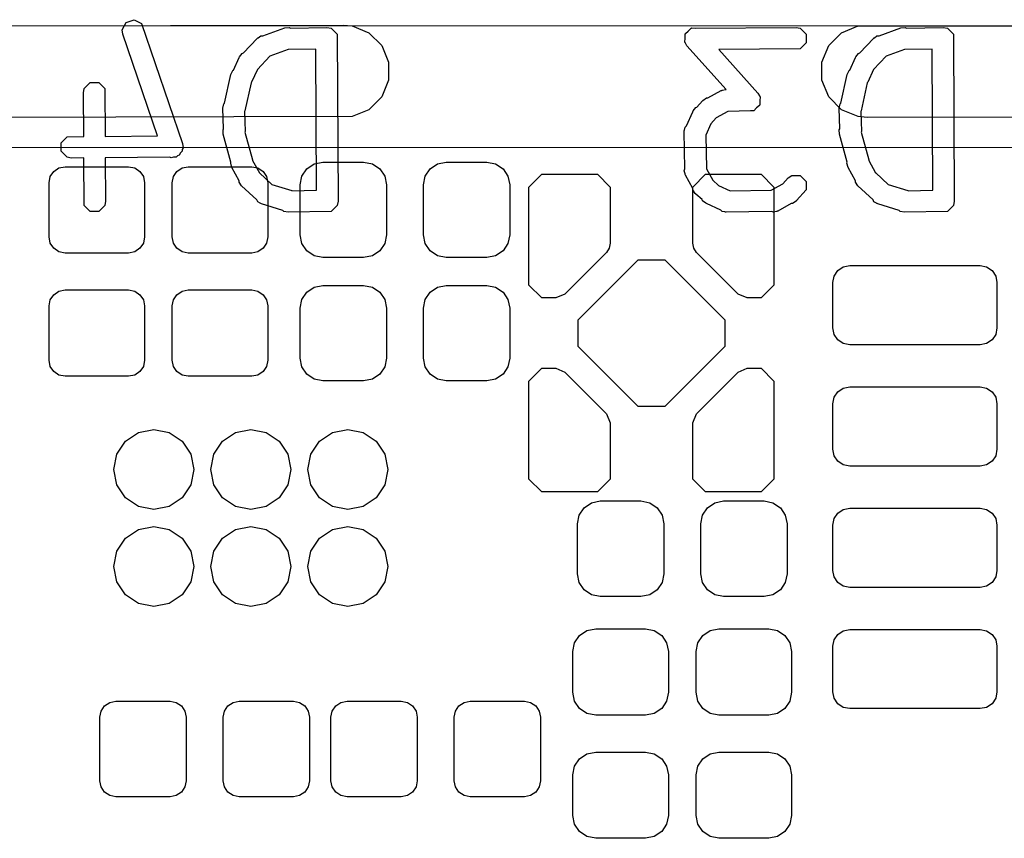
# Model space of a CAD drawing. Extents: x 138 to 258, y -115 to -93.
# Tile 12 of 44: x 145.2 to 149.26, y -101.88 to -98.5. Entities that reach past the tile are written whole.
import ezdxf

# ---------------------------------------------------------------- set-up
doc = ezdxf.new("R2010")
doc.units = 0
doc.layers.add('BLACK', color=7, linetype='CONTINUOUS')

msp = doc.modelspace()

# ---------------------------------------------------------------- linework, layer by layer
at = {"layer": 'BLACK', "linetype": 'CONTINUOUS'}
for p, q in [((141.403047, -98.531481), (151.9936, -98.5266)), ((144.844435, -98.53026), (146.5326, -98.5266)), ((145.621295, -98.546849), (145.636944, -98.51555)), ((145.636944, -98.51555), (145.670141, -98.504485)), ((145.670141, -98.504485), (145.70144, -98.520134)), ((145.70144, -98.520134), (145.869931, -99.014603)), ((146.5326, -98.5266), (146.569765, -98.53026)), ((146.569765, -98.53026), (146.638436, -98.558705)), ((148.585764, -98.558705), (148.654435, -98.53026)), ((148.654435, -98.53026), (151.6126, -98.5266)), ((145.623526, -98.564548), (145.621295, -98.546849)), ((145.766395, -98.983824), (145.623526, -98.564548)), ((146.181849, -98.578653), (146.192237, -98.571712)), ((146.192237, -98.571712), (146.2008, -98.571712)), ((146.2008, -98.571712), (146.291071, -98.538647)), ((146.291071, -98.538647), (146.308769, -98.536416)), ((146.308769, -98.536416), (146.31446, -98.539261)), ((146.31446, -98.539261), (146.465185, -98.536301)), ((146.465185, -98.536301), (146.482681, -98.539781)), ((146.482681, -98.539781), (146.507425, -98.564525)), ((146.507425, -98.564525), (146.510905, -99.252581)), ((146.638436, -98.558705), (146.690995, -98.611264)), ((147.94114, -98.564525), (147.942289, -98.563375)), ((147.94114, -98.58062), (147.94114, -98.564525)), ((147.942289, -98.563375), (147.942398, -98.561753)), ((147.942398, -98.561753), (147.954509, -98.551155)), ((147.954509, -98.551155), (147.965884, -98.539781)), ((147.965884, -98.539781), (147.967524, -98.539767)), ((147.967524, -98.539767), (147.968732, -98.538711)), ((147.968732, -98.538711), (147.982745, -98.539645)), ((147.982745, -98.539645), (148.398488, -98.536301)), ((148.398488, -98.536301), (148.415984, -98.539781)), ((148.415984, -98.539781), (148.440728, -98.564525)), ((148.440728, -98.564525), (148.440728, -98.599517)), ((148.533205, -98.611264), (148.585764, -98.558705)), ((148.721849, -98.578653), (148.732237, -98.571712)), ((148.732237, -98.571712), (148.7408, -98.571712)), ((148.7408, -98.571712), (148.831071, -98.538647)), ((148.831071, -98.538647), (148.848769, -98.536416)), ((148.848769, -98.536416), (148.85446, -98.539261)), ((148.85446, -98.539261), (149.005185, -98.536301)), ((149.005185, -98.536301), (149.022681, -98.539781)), ((149.022681, -98.539781), (149.047425, -98.564525)), ((149.047425, -98.564525), (149.050905, -99.252581)), ((146.121285, -98.641485), (146.177405, -98.581623)), ((146.177405, -98.581623), (146.179308, -98.580351)), ((146.179308, -98.580351), (146.179778, -98.579412)), ((146.179778, -98.579412), (146.181849, -98.578653)), ((146.690995, -98.611264), (146.71944, -98.679935)), ((147.94007, -98.596669), (147.94114, -98.58062)), ((147.94114, -98.598527), (147.94007, -98.596669)), ((147.94114, -98.599517), (147.94114, -98.598527)), ((147.942483, -98.60086), (147.94114, -98.599517)), ((147.948972, -98.612128), (147.942483, -98.60086)), ((148.11, -98.792579), (147.948972, -98.612128)), ((148.440728, -98.599517), (148.415984, -98.624261)), ((148.50476, -98.679935), (148.533205, -98.611264)), ((148.661285, -98.641485), (148.717405, -98.581623)), ((148.717405, -98.581623), (148.719308, -98.580351)), ((148.719308, -98.580351), (148.719778, -98.579412)), ((148.719778, -98.579412), (148.721849, -98.578653)), ((146.104978, -98.657368), (146.115915, -98.643276)), ((146.115915, -98.643276), (146.121285, -98.641485)), ((146.30516, -98.627667), (146.229557, -98.65536)), ((146.305528, -98.627741), (146.30516, -98.627667)), ((146.419684, -98.625498), (146.305528, -98.627741)), ((146.422629, -99.207696), (146.419684, -98.625498)), ((148.415984, -98.624261), (148.080321, -98.626961)), ((148.080321, -98.626961), (148.241308, -98.807365)), ((148.644978, -98.657368), (148.655915, -98.643276)), ((148.655915, -98.643276), (148.661285, -98.641485)), ((148.84516, -98.627667), (148.769557, -98.65536)), ((148.845528, -98.627741), (148.84516, -98.627667)), ((148.959684, -98.625498), (148.845528, -98.627741)), ((148.962629, -99.207696), (148.959684, -98.625498)), ((146.079904, -98.71284), (146.103631, -98.660348)), ((146.103631, -98.660318), (146.103657, -98.660289)), ((146.103631, -98.660348), (146.103631, -98.660318)), ((146.103657, -98.660289), (146.104978, -98.657368)), ((146.229557, -98.65536), (146.178447, -98.70988)), ((146.71944, -98.679935), (146.71944, -98.754265)), ((148.50476, -98.754265), (148.50476, -98.679935)), ((148.619904, -98.71284), (148.643631, -98.660348)), ((148.643631, -98.660318), (148.643657, -98.660289)), ((148.643631, -98.660348), (148.643631, -98.660318)), ((148.643657, -98.660289), (148.644978, -98.657368)), ((148.769557, -98.65536), (148.718447, -98.70988)), ((146.042965, -98.84871), (146.069585, -98.730589)), ((146.069585, -98.730589), (146.077205, -98.71446)), ((146.077205, -98.71446), (146.079904, -98.71284)), ((146.178447, -98.70988), (146.154833, -98.762124)), ((148.582965, -98.84871), (148.609585, -98.730589)), ((148.609585, -98.730589), (148.617205, -98.71446)), ((148.617205, -98.71446), (148.619904, -98.71284)), ((148.718447, -98.70988), (148.694833, -98.762124)), ((145.465003, -98.788045), (145.489747, -98.763301)), ((145.489747, -98.763301), (145.524739, -98.763301)), ((145.524739, -98.763301), (145.549483, -98.788045)), ((146.152303, -98.765383), (146.126363, -98.880493)), ((146.154833, -98.762124), (146.152303, -98.765383)), ((146.71944, -98.754265), (146.690995, -98.822936)), ((148.533205, -98.822936), (148.50476, -98.754265)), ((148.692303, -98.765383), (148.666363, -98.880493)), ((148.694833, -98.762124), (148.692303, -98.765383)), ((145.461523, -98.805541), (145.465003, -98.788045)), ((145.462876, -98.986266), (145.461523, -98.805541)), ((145.549483, -98.788045), (145.550962, -98.985557)), ((148.03504, -98.827164), (148.090658, -98.796579)), ((148.090658, -98.796579), (148.092866, -98.795974)), ((148.092866, -98.795974), (148.093609, -98.795232)), ((148.093609, -98.795232), (148.095824, -98.795163)), ((148.095824, -98.795163), (148.107863, -98.791867)), ((148.107863, -98.791867), (148.11, -98.792579)), ((148.241308, -98.807365), (148.247797, -98.818633)), ((146.036288, -98.869404), (146.039768, -98.851908)), ((146.039768, -98.851908), (146.042965, -98.84871)), ((146.690995, -98.822936), (146.638436, -98.875495)), ((147.989581, -98.865387), (148.01265, -98.839605)), ((148.01265, -98.839605), (148.012703, -98.839448)), ((148.012703, -98.839448), (148.012877, -98.839352)), ((148.012877, -98.839352), (148.014915, -98.837075)), ((148.014915, -98.837075), (148.029747, -98.827164)), ((148.029747, -98.827164), (148.03504, -98.827164)), ((148.247882, -98.857739), (148.235775, -98.868332)), ((148.247797, -98.818633), (148.24914, -98.819976)), ((148.24799, -98.856117), (148.247882, -98.857739)), ((148.24914, -98.854968), (148.24799, -98.856117)), ((148.24914, -98.819976), (148.24914, -98.820964)), ((148.24914, -98.820964), (148.25021, -98.822823)), ((148.25021, -98.822823), (148.24914, -98.838871)), ((148.24914, -98.838871), (148.24914, -98.854968)), ((148.585764, -98.875495), (148.533205, -98.822936)), ((148.576288, -98.869404), (148.579768, -98.851908)), ((148.579768, -98.851908), (148.582965, -98.84871)), ((146.038914, -98.95492), (146.036288, -98.869404)), ((146.126363, -98.880493), (146.125201, -98.882951)), ((146.125201, -98.882951), (146.127728, -98.965198)), ((146.638436, -98.875495), (146.569765, -98.90394)), ((147.946757, -98.942084), (147.973071, -98.883865)), ((147.973071, -98.883865), (147.973072, -98.883838)), ((147.973072, -98.883838), (147.973097, -98.883809)), ((147.973097, -98.883809), (147.974418, -98.880888)), ((147.974418, -98.880888), (147.985355, -98.866796)), ((147.985355, -98.866796), (147.989581, -98.865387)), ((148.117325, -98.883), (148.069378, -98.909368)), ((148.211459, -98.880109), (148.117325, -98.883)), ((148.221548, -98.880782), (148.211459, -98.880109)), ((148.222711, -98.879763), (148.221548, -98.880782)), ((148.224396, -98.879712), (148.222711, -98.879763)), ((148.235775, -98.868332), (148.224396, -98.879712)), ((148.578914, -98.95492), (148.576288, -98.869404)), ((148.654435, -98.90394), (148.585764, -98.875495)), ((148.666363, -98.880493), (148.665201, -98.882951)), ((148.665201, -98.882951), (148.667728, -98.965198)), ((146.569765, -98.90394), (144.8816, -98.9076)), ((148.047899, -98.933372), (148.026278, -98.981207)), ((148.069378, -98.909368), (148.047899, -98.933372)), ((148.6916, -98.9076), (148.654435, -98.90394)), ((151.649765, -98.90394), (148.6916, -98.9076)), ((146.036786, -98.958469), (146.038914, -98.95492)), ((146.037653, -98.976287), (146.036786, -98.958469)), ((146.069583, -99.09242), (146.037653, -98.976287)), ((146.127728, -98.965198), (146.127097, -98.968366)), ((146.127097, -98.968366), (146.158295, -99.081835)), ((147.93766, -98.965198), (147.938106, -98.962952)), ((147.940688, -99.119356), (147.93766, -98.965198)), ((147.937775, -98.961957), (147.93872, -98.959864)), ((147.938106, -98.962952), (147.937775, -98.961957)), ((147.93872, -98.959864), (147.94114, -98.947702)), ((147.94114, -98.947702), (147.946757, -98.942084)), ((148.576786, -98.958469), (148.578914, -98.95492)), ((148.577653, -98.976287), (148.576786, -98.958469)), ((148.609583, -99.09242), (148.577653, -98.976287)), ((148.667728, -98.965198), (148.667097, -98.968366)), ((148.667097, -98.968366), (148.698295, -99.081835)), ((145.369208, -99.011565), (145.393952, -98.986821)), ((145.369208, -99.046557), (145.369208, -99.011565)), ((145.393952, -98.986821), (145.462876, -98.986266)), ((145.550962, -98.985557), (145.766395, -98.983824)), ((145.869931, -99.014603), (145.872162, -99.032302)), ((148.026278, -98.981207), (148.02898, -99.118765)), ((151.739697, -99.029858), (141.701837, -99.034485)), ((145.393952, -99.071301), (145.369208, -99.046557)), ((145.861272, -99.054081), (145.856513, -99.063601)), ((145.868797, -99.046557), (145.861272, -99.054081)), ((145.872162, -99.032302), (145.868797, -99.039032)), ((145.868797, -99.039032), (145.868797, -99.046557)), ((145.411448, -99.074781), (145.393952, -99.071301)), ((145.463536, -99.074361), (145.411448, -99.074781)), ((145.465003, -99.270077), (145.463536, -99.074361)), ((145.81702, -99.071518), (145.551622, -99.073653)), ((145.551622, -99.073653), (145.552963, -99.252581)), ((145.823316, -99.074666), (145.81702, -99.071518)), ((145.833148, -99.071388), (145.823316, -99.074666)), ((145.844053, -99.071301), (145.833148, -99.071388)), ((145.849373, -99.06598), (145.844053, -99.071301)), ((145.856513, -99.063601), (145.849373, -99.06598)), ((146.068335, -99.096165), (146.069583, -99.09242)), ((146.073047, -99.11337), (146.068335, -99.096165)), ((146.158295, -99.081835), (146.15844, -99.084835)), ((146.15844, -99.084835), (146.186764, -99.136341)), ((146.382326, -99.119276), (146.412815, -99.098904)), ((146.412815, -99.098904), (146.44878, -99.09175)), ((146.44878, -99.09175), (146.61642, -99.09175)), ((146.61642, -99.09175), (146.652385, -99.098904)), ((146.652385, -99.098904), (146.682874, -99.119276)), ((146.890326, -99.119276), (146.920815, -99.098904)), ((146.920815, -99.098904), (146.95678, -99.09175)), ((146.95678, -99.09175), (147.12442, -99.09175)), ((147.12442, -99.09175), (147.160385, -99.098904)), ((147.160385, -99.098904), (147.190874, -99.119276)), ((148.608335, -99.096165), (148.609583, -99.09242)), ((148.613047, -99.11337), (148.608335, -99.096165)), ((148.698295, -99.081835), (148.69844, -99.084835)), ((148.69844, -99.084835), (148.726764, -99.136341)), ((145.324777, -99.151568), (145.339093, -99.130143)), ((145.339093, -99.130143), (145.360518, -99.115827)), ((145.360518, -99.115827), (145.38579, -99.1108)), ((145.38579, -99.1108), (145.64741, -99.1108)), ((145.64741, -99.1108), (145.672682, -99.115827)), ((145.672682, -99.115827), (145.694107, -99.130143)), ((145.694107, -99.130143), (145.708423, -99.151568)), ((145.832777, -99.151568), (145.847093, -99.130143)), ((145.847093, -99.130143), (145.868518, -99.115827)), ((145.868518, -99.115827), (145.89379, -99.1108)), ((145.89379, -99.1108), (146.15541, -99.1108)), ((146.103631, -99.168987), (146.073047, -99.11337)), ((146.15541, -99.1108), (146.180682, -99.115827)), ((146.180682, -99.115827), (146.202107, -99.130143)), ((146.186764, -99.136341), (146.186815, -99.136528)), ((146.186815, -99.136528), (146.238026, -99.184536)), ((146.202107, -99.130143), (146.216423, -99.151568)), ((146.361954, -99.149765), (146.382326, -99.119276)), ((146.682874, -99.119276), (146.703246, -99.149765)), ((146.869954, -99.149765), (146.890326, -99.119276)), ((147.190874, -99.119276), (147.211246, -99.149765)), ((147.2976, -99.194529), (147.350529, -99.1416)), ((147.350529, -99.1416), (147.579671, -99.1416)), ((147.579671, -99.1416), (147.6326, -99.194529)), ((147.937775, -99.128096), (147.940688, -99.119356)), ((147.941098, -99.14023), (147.937775, -99.128096)), ((147.94114, -99.142351), (147.941098, -99.14023)), ((147.9726, -99.194529), (148.025529, -99.1416)), ((148.025529, -99.1416), (148.254671, -99.1416)), ((148.02898, -99.118765), (148.055273, -99.166579)), ((148.254671, -99.1416), (148.3076, -99.194529)), ((148.643631, -99.168987), (148.613047, -99.11337)), ((148.726764, -99.136341), (148.726815, -99.136528)), ((148.726815, -99.136528), (148.778026, -99.184536)), ((145.31975, -99.17684), (145.324777, -99.151568)), ((145.31975, -99.40036), (145.31975, -99.17684)), ((145.708423, -99.151568), (145.71345, -99.17684)), ((145.71345, -99.17684), (145.71345, -99.40036)), ((145.82775, -99.17684), (145.832777, -99.151568)), ((145.82775, -99.40036), (145.82775, -99.17684)), ((146.103631, -99.174284), (146.103631, -99.168987)), ((146.113542, -99.189116), (146.103631, -99.174284)), ((146.216423, -99.151568), (146.22145, -99.17684)), ((146.22145, -99.17684), (146.22145, -99.40036)), ((146.3548, -99.18573), (146.361954, -99.149765)), ((146.703246, -99.149765), (146.7104, -99.18573)), ((146.8628, -99.18573), (146.869954, -99.149765)), ((147.211246, -99.149765), (147.2184, -99.18573)), ((147.941882, -99.143093), (147.94114, -99.142351)), ((147.942487, -99.145301), (147.941882, -99.143093)), ((147.973071, -99.200918), (147.942487, -99.145301)), ((148.055273, -99.166579), (148.079282, -99.188062)), ((148.296638, -99.206961), (148.344418, -99.180687)), ((148.344418, -99.180687), (148.366159, -99.15639)), ((148.366159, -99.15639), (148.380991, -99.146479)), ((148.380991, -99.146479), (148.415984, -99.146478)), ((148.415984, -99.146478), (148.440727, -99.171221)), ((148.440727, -99.171221), (148.440728, -99.206214)), ((148.643631, -99.174284), (148.643631, -99.168987)), ((148.653542, -99.189116), (148.643631, -99.174284)), ((146.176032, -99.247698), (146.113542, -99.189116)), ((146.238026, -99.184536), (146.319986, -99.209207)), ((146.319986, -99.209207), (146.320844, -99.209696)), ((146.320844, -99.209696), (146.422629, -99.207696)), ((146.3548, -99.39147), (146.3548, -99.18573)), ((146.7104, -99.18573), (146.7104, -99.39147)), ((146.8628, -99.39147), (146.8628, -99.18573)), ((147.2184, -99.18573), (147.2184, -99.39147)), ((147.2976, -99.598671), (147.2976, -99.194529)), ((147.6326, -99.194529), (147.6326, -99.426383)), ((147.9726, -99.426383), (147.9726, -99.194529)), ((147.973071, -99.206215), (147.973071, -99.200918)), ((147.982982, -99.221047), (147.973071, -99.206215)), ((147.985261, -99.223086), (147.982982, -99.221047)), ((148.079282, -99.188062), (148.12733, -99.209779)), ((148.12733, -99.209779), (148.296638, -99.206961)), ((148.3076, -99.194529), (148.3076, -99.598671)), ((148.440728, -99.206214), (148.401148, -99.250449)), ((148.716032, -99.247698), (148.653542, -99.189116)), ((148.778026, -99.184536), (148.859986, -99.209207)), ((148.859986, -99.209207), (148.860844, -99.209696)), ((148.860844, -99.209696), (148.962629, -99.207696)), ((145.552963, -99.252581), (145.549483, -99.270077)), ((146.179778, -99.25519), (146.176032, -99.247698)), ((146.190608, -99.261363), (146.179778, -99.25519)), ((146.192237, -99.26289), (146.190608, -99.261363)), ((146.193287, -99.26289), (146.192237, -99.26289)), ((146.195276, -99.264024), (146.193287, -99.26289)), ((146.510905, -99.252581), (146.507425, -99.270077)), ((147.985355, -99.223257), (147.985261, -99.223086)), ((147.985509, -99.223308), (147.985355, -99.223257)), ((148.011295, -99.24638), (147.985509, -99.223308)), ((148.012704, -99.250606), (148.011295, -99.24638)), ((148.026796, -99.261543), (148.012704, -99.250606)), ((148.029717, -99.262863), (148.026796, -99.261543)), ((148.029747, -99.26289), (148.029717, -99.262863)), ((148.029776, -99.26289), (148.029747, -99.26289)), ((148.087991, -99.289203), (148.029776, -99.26289)), ((148.378758, -99.262889), (148.32314, -99.293474)), ((148.384054, -99.262889), (148.378758, -99.262889)), ((148.398886, -99.252978), (148.384054, -99.262889)), ((148.400923, -99.2507), (148.398886, -99.252978)), ((148.401096, -99.250606), (148.400923, -99.2507)), ((148.401148, -99.250449), (148.401096, -99.250606)), ((148.719778, -99.25519), (148.716032, -99.247698)), ((148.730608, -99.261363), (148.719778, -99.25519)), ((148.732237, -99.26289), (148.730608, -99.261363)), ((148.733287, -99.26289), (148.732237, -99.26289)), ((148.735276, -99.264024), (148.733287, -99.26289)), ((149.050905, -99.252581), (149.047425, -99.270077)), ((145.489747, -99.294821), (145.465003, -99.270077)), ((145.524739, -99.294821), (145.489747, -99.294821)), ((145.549483, -99.270077), (145.524739, -99.294821)), ((146.283916, -99.290705), (146.195276, -99.264024)), ((146.288032, -99.294821), (146.283916, -99.290705)), ((146.305528, -99.298301), (146.288032, -99.294821)), ((146.482681, -99.294821), (146.305528, -99.298301)), ((146.507425, -99.270077), (146.482681, -99.294821)), ((148.093609, -99.294821), (148.087991, -99.289203)), ((148.105771, -99.29724), (148.093609, -99.294821)), ((148.107864, -99.298186), (148.105771, -99.29724)), ((148.108859, -99.297854), (148.107864, -99.298186)), ((148.111105, -99.298301), (148.108859, -99.297854)), ((148.296998, -99.295207), (148.111105, -99.298301)), ((148.305935, -99.298186), (148.296998, -99.295207)), ((148.318094, -99.294855), (148.305935, -99.298186)), ((148.32019, -99.294821), (148.318094, -99.294855)), ((148.320932, -99.294078), (148.32019, -99.294821)), ((148.32314, -99.293474), (148.320932, -99.294078)), ((148.823916, -99.290705), (148.735276, -99.264024)), ((148.828032, -99.294821), (148.823916, -99.290705)), ((148.845528, -99.298301), (148.828032, -99.294821)), ((149.022681, -99.294821), (148.845528, -99.298301)), ((149.047425, -99.270077), (149.022681, -99.294821)), ((145.324777, -99.425632), (145.31975, -99.40036)), ((145.339093, -99.447057), (145.324777, -99.425632)), ((145.708423, -99.425632), (145.694107, -99.447057)), ((145.71345, -99.40036), (145.708423, -99.425632)), ((145.832777, -99.425632), (145.82775, -99.40036)), ((145.847093, -99.447057), (145.832777, -99.425632)), ((146.216423, -99.425632), (146.202107, -99.447057)), ((146.22145, -99.40036), (146.216423, -99.425632)), ((146.361954, -99.427435), (146.3548, -99.39147)), ((146.7104, -99.39147), (146.703246, -99.427435)), ((146.869954, -99.427435), (146.8628, -99.39147)), ((147.2184, -99.39147), (147.211246, -99.427435)), ((145.360518, -99.461373), (145.339093, -99.447057)), ((145.38579, -99.4664), (145.360518, -99.461373)), ((145.64741, -99.4664), (145.38579, -99.4664)), ((145.672682, -99.461373), (145.64741, -99.4664)), ((145.694107, -99.447057), (145.672682, -99.461373)), ((145.868518, -99.461373), (145.847093, -99.447057)), ((145.89379, -99.4664), (145.868518, -99.461373)), ((146.15541, -99.4664), (145.89379, -99.4664)), ((146.180682, -99.461373), (146.15541, -99.4664)), ((146.202107, -99.447057), (146.180682, -99.461373)), ((146.382326, -99.457924), (146.361954, -99.427435)), ((146.412815, -99.478296), (146.382326, -99.457924)), ((146.682874, -99.457924), (146.652385, -99.478296)), ((146.703246, -99.427435), (146.682874, -99.457924)), ((146.890326, -99.457924), (146.869954, -99.427435)), ((146.920815, -99.478296), (146.890326, -99.457924)), ((147.190874, -99.457924), (147.160385, -99.478296)), ((147.211246, -99.427435), (147.190874, -99.457924)), ((147.616841, -99.464431), (147.445076, -99.636196)), ((147.628504, -99.446975), (147.616841, -99.464431)), ((147.6326, -99.426383), (147.628504, -99.446975)), ((147.976696, -99.446975), (147.9726, -99.426383)), ((147.988359, -99.464431), (147.976696, -99.446975)), ((148.160124, -99.636196), (147.988359, -99.464431)), ((146.44878, -99.48545), (146.412815, -99.478296)), ((146.61642, -99.48545), (146.44878, -99.48545)), ((146.652385, -99.478296), (146.61642, -99.48545)), ((146.95678, -99.48545), (146.920815, -99.478296)), ((147.12442, -99.48545), (146.95678, -99.48545)), ((147.160385, -99.478296), (147.12442, -99.48545)), ((147.500635, -99.741495), (147.747495, -99.494635)), ((147.747495, -99.494635), (147.857705, -99.494635)), ((147.857705, -99.494635), (148.104565, -99.741495)), ((148.555779, -99.561311), (148.570812, -99.538812)), ((148.570812, -99.538812), (148.593311, -99.523779)), ((148.593311, -99.523779), (148.61985, -99.5185)), ((148.61985, -99.5185), (149.15735, -99.5185)), ((149.15735, -99.5185), (149.183889, -99.523779)), ((149.183889, -99.523779), (149.206388, -99.538812)), ((149.206388, -99.538812), (149.221421, -99.561311)), ((148.5505, -99.58785), (148.555779, -99.561311)), ((148.5505, -99.77535), (148.5505, -99.58785)), ((149.221421, -99.561311), (149.2267, -99.58785)), ((149.2267, -99.58785), (149.2267, -99.77535)), ((145.339093, -99.638143), (145.360518, -99.623827)), ((145.360518, -99.623827), (145.38579, -99.6188)), ((145.38579, -99.6188), (145.64741, -99.6188)), ((145.64741, -99.6188), (145.672682, -99.623827)), ((145.672682, -99.623827), (145.694107, -99.638143)), ((145.847093, -99.638143), (145.868518, -99.623827)), ((145.868518, -99.623827), (145.89379, -99.6188)), ((145.89379, -99.6188), (146.15541, -99.6188)), ((146.15541, -99.6188), (146.180682, -99.623827)), ((146.180682, -99.623827), (146.202107, -99.638143)), ((146.361954, -99.657765), (146.382326, -99.627276)), ((146.382326, -99.627276), (146.412815, -99.606904)), ((146.412815, -99.606904), (146.44878, -99.59975)), ((146.44878, -99.59975), (146.61642, -99.59975)), ((146.61642, -99.59975), (146.652385, -99.606904)), ((146.652385, -99.606904), (146.682874, -99.627276)), ((146.682874, -99.627276), (146.703246, -99.657765)), ((146.869954, -99.657765), (146.890326, -99.627276)), ((146.890326, -99.627276), (146.920815, -99.606904)), ((146.920815, -99.606904), (146.95678, -99.59975)), ((146.95678, -99.59975), (147.12442, -99.59975)), ((147.12442, -99.59975), (147.160385, -99.606904)), ((147.160385, -99.606904), (147.190874, -99.627276)), ((147.190874, -99.627276), (147.211246, -99.657765)), ((147.350529, -99.6516), (147.2976, -99.598671)), ((148.3076, -99.598671), (148.254671, -99.6516)), ((145.31975, -99.68484), (145.324777, -99.659568)), ((145.324777, -99.659568), (145.339093, -99.638143)), ((145.694107, -99.638143), (145.708423, -99.659568)), ((145.708423, -99.659568), (145.71345, -99.68484)), ((145.82775, -99.68484), (145.832777, -99.659568)), ((145.832777, -99.659568), (145.847093, -99.638143)), ((146.202107, -99.638143), (146.216423, -99.659568)), ((146.216423, -99.659568), (146.22145, -99.68484)), ((146.3548, -99.69373), (146.361954, -99.657765)), ((146.703246, -99.657765), (146.7104, -99.69373)), ((146.8628, -99.69373), (146.869954, -99.657765)), ((147.211246, -99.657765), (147.2184, -99.69373)), ((147.407886, -99.6516), (147.350529, -99.6516)), ((147.445076, -99.636196), (147.407886, -99.6516)), ((148.197314, -99.6516), (148.160124, -99.636196)), ((148.254671, -99.6516), (148.197314, -99.6516)), ((145.31975, -99.90836), (145.31975, -99.68484)), ((145.71345, -99.68484), (145.71345, -99.90836)), ((145.82775, -99.90836), (145.82775, -99.68484)), ((146.22145, -99.68484), (146.22145, -99.90836)), ((146.3548, -99.89947), (146.3548, -99.69373)), ((146.7104, -99.69373), (146.7104, -99.89947)), ((146.8628, -99.89947), (146.8628, -99.69373)), ((147.2184, -99.69373), (147.2184, -99.89947)), ((147.500635, -99.851705), (147.500635, -99.741495)), ((148.104565, -99.741495), (148.104565, -99.851705)), ((148.555779, -99.801889), (148.5505, -99.77535)), ((149.2267, -99.77535), (149.221421, -99.801889)), ((148.570812, -99.824388), (148.555779, -99.801889)), ((148.593311, -99.839421), (148.570812, -99.824388)), ((149.206388, -99.824388), (149.183889, -99.839421)), ((149.221421, -99.801889), (149.206388, -99.824388)), ((147.747495, -100.098565), (147.500635, -99.851705)), ((148.104565, -99.851705), (147.857705, -100.098565)), ((148.61985, -99.8447), (148.593311, -99.839421)), ((149.15735, -99.8447), (148.61985, -99.8447)), ((149.183889, -99.839421), (149.15735, -99.8447)), ((145.324777, -99.933632), (145.31975, -99.90836)), ((145.71345, -99.90836), (145.708423, -99.933632)), ((145.832777, -99.933632), (145.82775, -99.90836)), ((146.22145, -99.90836), (146.216423, -99.933632)), ((146.361954, -99.935435), (146.3548, -99.89947)), ((146.7104, -99.89947), (146.703246, -99.935435)), ((146.869954, -99.935435), (146.8628, -99.89947)), ((147.2184, -99.89947), (147.211246, -99.935435)), ((145.339093, -99.955057), (145.324777, -99.933632)), ((145.708423, -99.933632), (145.694107, -99.955057)), ((145.847093, -99.955057), (145.832777, -99.933632)), ((146.216423, -99.933632), (146.202107, -99.955057)), ((146.382326, -99.965924), (146.361954, -99.935435)), ((146.703246, -99.935435), (146.682874, -99.965924)), ((146.890326, -99.965924), (146.869954, -99.935435)), ((147.211246, -99.935435), (147.190874, -99.965924)), ((147.2976, -99.994529), (147.350529, -99.9416)), ((147.350529, -99.9416), (147.407886, -99.9416)), ((147.407886, -99.9416), (147.445076, -99.957004)), ((148.160124, -99.957004), (148.197314, -99.9416)), ((148.197314, -99.9416), (148.254671, -99.9416)), ((148.254671, -99.9416), (148.3076, -99.994529)), ((145.360518, -99.969373), (145.339093, -99.955057)), ((145.38579, -99.9744), (145.360518, -99.969373)), ((145.64741, -99.9744), (145.38579, -99.9744)), ((145.672682, -99.969373), (145.64741, -99.9744)), ((145.694107, -99.955057), (145.672682, -99.969373)), ((145.868518, -99.969373), (145.847093, -99.955057)), ((145.89379, -99.9744), (145.868518, -99.969373)), ((146.15541, -99.9744), (145.89379, -99.9744)), ((146.180682, -99.969373), (146.15541, -99.9744)), ((146.202107, -99.955057), (146.180682, -99.969373)), ((146.412815, -99.986296), (146.382326, -99.965924)), ((146.44878, -99.99345), (146.412815, -99.986296)), ((146.61642, -99.99345), (146.44878, -99.99345)), ((146.652385, -99.986296), (146.61642, -99.99345)), ((146.682874, -99.965924), (146.652385, -99.986296)), ((146.920815, -99.986296), (146.890326, -99.965924)), ((146.95678, -99.99345), (146.920815, -99.986296)), ((147.12442, -99.99345), (146.95678, -99.99345)), ((147.160385, -99.986296), (147.12442, -99.99345)), ((147.190874, -99.965924), (147.160385, -99.986296)), ((147.445076, -99.957004), (147.617196, -100.129124)), ((147.988004, -100.129124), (148.160124, -99.957004)), ((147.2976, -100.398671), (147.2976, -99.994529)), ((148.3076, -99.994529), (148.3076, -100.398671)), ((148.570812, -100.038812), (148.593311, -100.023779)), ((148.593311, -100.023779), (148.61985, -100.0185)), ((148.61985, -100.0185), (149.15735, -100.0185)), ((149.15735, -100.0185), (149.183889, -100.023779)), ((149.183889, -100.023779), (149.206388, -100.038812)), ((148.5505, -100.08785), (148.555779, -100.061311)), ((148.555779, -100.061311), (148.570812, -100.038812)), ((149.206388, -100.038812), (149.221421, -100.061311)), ((149.221421, -100.061311), (149.2267, -100.08785)), ((147.857705, -100.098565), (147.747495, -100.098565)), ((148.5505, -100.27535), (148.5505, -100.08785)), ((149.2267, -100.08785), (149.2267, -100.27535)), ((147.617196, -100.129124), (147.6326, -100.166314)), ((147.9726, -100.166314), (147.988004, -100.129124)), ((145.688419, -100.206067), (145.7516, -100.1935)), ((145.7516, -100.1935), (145.814781, -100.206067)), ((146.088419, -100.206067), (146.1516, -100.1935)), ((146.1516, -100.1935), (146.214781, -100.206067)), ((146.488419, -100.206067), (146.5516, -100.1935)), ((146.5516, -100.1935), (146.614781, -100.206067)), ((147.6326, -100.166314), (147.6326, -100.398671)), ((147.9726, -100.398671), (147.9726, -100.166314)), ((145.634857, -100.241857), (145.688419, -100.206067)), ((145.814781, -100.206067), (145.868343, -100.241857)), ((146.034857, -100.241857), (146.088419, -100.206067)), ((146.214781, -100.206067), (146.268343, -100.241857)), ((146.434857, -100.241857), (146.488419, -100.206067)), ((146.614781, -100.206067), (146.668343, -100.241857)), ((145.599067, -100.295419), (145.634857, -100.241857)), ((145.868343, -100.241857), (145.904133, -100.295419)), ((145.999067, -100.295419), (146.034857, -100.241857)), ((146.268343, -100.241857), (146.304133, -100.295419)), ((146.399067, -100.295419), (146.434857, -100.241857)), ((146.668343, -100.241857), (146.704133, -100.295419)), ((148.555779, -100.301889), (148.5505, -100.27535)), ((149.2267, -100.27535), (149.221421, -100.301889)), ((145.5865, -100.3586), (145.599067, -100.295419)), ((145.904133, -100.295419), (145.9167, -100.3586)), ((145.9865, -100.3586), (145.999067, -100.295419)), ((146.304133, -100.295419), (146.3167, -100.3586)), ((146.3865, -100.3586), (146.399067, -100.295419)), ((146.704133, -100.295419), (146.7167, -100.3586)), ((148.570812, -100.324388), (148.555779, -100.301889)), ((149.221421, -100.301889), (149.206388, -100.324388)), ((145.599067, -100.421781), (145.5865, -100.3586)), ((145.9167, -100.3586), (145.904133, -100.421781)), ((145.999067, -100.421781), (145.9865, -100.3586)), ((146.3167, -100.3586), (146.304133, -100.421781)), ((146.399067, -100.421781), (146.3865, -100.3586)), ((146.7167, -100.3586), (146.704133, -100.421781)), ((148.593311, -100.339421), (148.570812, -100.324388)), ((148.61985, -100.3447), (148.593311, -100.339421)), ((149.15735, -100.3447), (148.61985, -100.3447)), ((149.183889, -100.339421), (149.15735, -100.3447)), ((149.206388, -100.324388), (149.183889, -100.339421)), ((147.350529, -100.4516), (147.2976, -100.398671)), ((147.6326, -100.398671), (147.579671, -100.4516)), ((148.025529, -100.4516), (147.9726, -100.398671)), ((148.3076, -100.398671), (148.254671, -100.4516)), ((145.634857, -100.475343), (145.599067, -100.421781)), ((145.904133, -100.421781), (145.868343, -100.475343)), ((146.034857, -100.475343), (145.999067, -100.421781)), ((146.304133, -100.421781), (146.268343, -100.475343)), ((146.434857, -100.475343), (146.399067, -100.421781)), ((146.704133, -100.421781), (146.668343, -100.475343)), ((145.688419, -100.511133), (145.634857, -100.475343)), ((145.868343, -100.475343), (145.814781, -100.511133)), ((146.088419, -100.511133), (146.034857, -100.475343)), ((146.268343, -100.475343), (146.214781, -100.511133)), ((146.488419, -100.511133), (146.434857, -100.475343)), ((146.668343, -100.475343), (146.614781, -100.511133)), ((147.579671, -100.4516), (147.350529, -100.4516)), ((148.254671, -100.4516), (148.025529, -100.4516)), ((145.7516, -100.5237), (145.688419, -100.511133)), ((145.814781, -100.511133), (145.7516, -100.5237)), ((146.1516, -100.5237), (146.088419, -100.511133)), ((146.214781, -100.511133), (146.1516, -100.5237)), ((146.5516, -100.5237), (146.488419, -100.511133)), ((146.614781, -100.511133), (146.5516, -100.5237)), ((147.504954, -100.546765), (147.525326, -100.516276)), ((147.525326, -100.516276), (147.555815, -100.495904)), ((147.555815, -100.495904), (147.59178, -100.48875)), ((147.59178, -100.48875), (147.75942, -100.48875)), ((147.75942, -100.48875), (147.795385, -100.495904)), ((147.795385, -100.495904), (147.825874, -100.516276)), ((147.825874, -100.516276), (147.846246, -100.546765)), ((148.012954, -100.546765), (148.033326, -100.516276)), ((148.033326, -100.516276), (148.063815, -100.495904)), ((148.063815, -100.495904), (148.09978, -100.48875)), ((148.09978, -100.48875), (148.26742, -100.48875)), ((148.26742, -100.48875), (148.303385, -100.495904)), ((148.303385, -100.495904), (148.333874, -100.516276)), ((148.333874, -100.516276), (148.354246, -100.546765)), ((148.593311, -100.523779), (148.61985, -100.5185)), ((148.61985, -100.5185), (149.15735, -100.5185)), ((149.15735, -100.5185), (149.183889, -100.523779)), ((147.4978, -100.58273), (147.504954, -100.546765)), ((147.846246, -100.546765), (147.8534, -100.58273)), ((148.0058, -100.58273), (148.012954, -100.546765)), ((148.354246, -100.546765), (148.3614, -100.58273)), ((148.5505, -100.58785), (148.555779, -100.561311)), ((148.555779, -100.561311), (148.570812, -100.538812)), ((148.570812, -100.538812), (148.593311, -100.523779)), ((149.183889, -100.523779), (149.206388, -100.538812)), ((149.206388, -100.538812), (149.221421, -100.561311)), ((149.221421, -100.561311), (149.2267, -100.58785)), ((145.688419, -100.606067), (145.7516, -100.5935)), ((145.7516, -100.5935), (145.814781, -100.606067)), ((146.088419, -100.606067), (146.1516, -100.5935)), ((146.1516, -100.5935), (146.214781, -100.606067)), ((146.488419, -100.606067), (146.5516, -100.5935)), ((146.5516, -100.5935), (146.614781, -100.606067)), ((147.4978, -100.78847), (147.4978, -100.58273)), ((147.8534, -100.58273), (147.8534, -100.78847)), ((148.0058, -100.78847), (148.0058, -100.58273)), ((148.3614, -100.58273), (148.3614, -100.78847)), ((148.5505, -100.77535), (148.5505, -100.58785)), ((149.2267, -100.58785), (149.2267, -100.77535)), ((145.599067, -100.695419), (145.634857, -100.641857)), ((145.634857, -100.641857), (145.688419, -100.606067)), ((145.814781, -100.606067), (145.868343, -100.641857)), ((145.868343, -100.641857), (145.904133, -100.695419)), ((145.999067, -100.695419), (146.034857, -100.641857)), ((146.034857, -100.641857), (146.088419, -100.606067)), ((146.214781, -100.606067), (146.268343, -100.641857)), ((146.268343, -100.641857), (146.304133, -100.695419)), ((146.399067, -100.695419), (146.434857, -100.641857)), ((146.434857, -100.641857), (146.488419, -100.606067)), ((146.614781, -100.606067), (146.668343, -100.641857)), ((146.668343, -100.641857), (146.704133, -100.695419)), ((145.5865, -100.7586), (145.599067, -100.695419)), ((145.904133, -100.695419), (145.9167, -100.7586)), ((145.9865, -100.7586), (145.999067, -100.695419)), ((146.304133, -100.695419), (146.3167, -100.7586)), ((146.3865, -100.7586), (146.399067, -100.695419)), ((146.704133, -100.695419), (146.7167, -100.7586)), ((145.599067, -100.821781), (145.5865, -100.7586)), ((145.9167, -100.7586), (145.904133, -100.821781)), ((145.999067, -100.821781), (145.9865, -100.7586)), ((146.3167, -100.7586), (146.304133, -100.821781)), ((146.399067, -100.821781), (146.3865, -100.7586)), ((146.7167, -100.7586), (146.704133, -100.821781)), ((147.504954, -100.824435), (147.4978, -100.78847)), ((147.8534, -100.78847), (147.846246, -100.824435)), ((148.012954, -100.824435), (148.0058, -100.78847)), ((148.3614, -100.78847), (148.354246, -100.824435)), ((148.555779, -100.801889), (148.5505, -100.77535)), ((148.570812, -100.824388), (148.555779, -100.801889)), ((149.221421, -100.801889), (149.206388, -100.824388)), ((149.2267, -100.77535), (149.221421, -100.801889)), ((145.634857, -100.875343), (145.599067, -100.821781)), ((145.904133, -100.821781), (145.868343, -100.875343)), ((146.034857, -100.875343), (145.999067, -100.821781)), ((146.304133, -100.821781), (146.268343, -100.875343)), ((146.434857, -100.875343), (146.399067, -100.821781)), ((146.704133, -100.821781), (146.668343, -100.875343)), ((147.525326, -100.854924), (147.504954, -100.824435)), ((147.846246, -100.824435), (147.825874, -100.854924)), ((148.033326, -100.854924), (148.012954, -100.824435)), ((148.354246, -100.824435), (148.333874, -100.854924)), ((148.593311, -100.839421), (148.570812, -100.824388)), ((148.61985, -100.8447), (148.593311, -100.839421)), ((149.15735, -100.8447), (148.61985, -100.8447)), ((149.183889, -100.839421), (149.15735, -100.8447)), ((149.206388, -100.824388), (149.183889, -100.839421)), ((145.688419, -100.911133), (145.634857, -100.875343)), ((145.868343, -100.875343), (145.814781, -100.911133)), ((146.088419, -100.911133), (146.034857, -100.875343)), ((146.268343, -100.875343), (146.214781, -100.911133)), ((146.488419, -100.911133), (146.434857, -100.875343)), ((146.668343, -100.875343), (146.614781, -100.911133)), ((147.555815, -100.875296), (147.525326, -100.854924)), ((147.59178, -100.88245), (147.555815, -100.875296)), ((147.75942, -100.88245), (147.59178, -100.88245)), ((147.795385, -100.875296), (147.75942, -100.88245)), ((147.825874, -100.854924), (147.795385, -100.875296)), ((148.063815, -100.875296), (148.033326, -100.854924)), ((148.09978, -100.88245), (148.063815, -100.875296)), ((148.26742, -100.88245), (148.09978, -100.88245)), ((148.303385, -100.875296), (148.26742, -100.88245)), ((148.333874, -100.854924), (148.303385, -100.875296)), ((145.7516, -100.9237), (145.688419, -100.911133)), ((145.814781, -100.911133), (145.7516, -100.9237)), ((146.1516, -100.9237), (146.088419, -100.911133)), ((146.214781, -100.911133), (146.1516, -100.9237)), ((146.5516, -100.9237), (146.488419, -100.911133)), ((146.614781, -100.911133), (146.5516, -100.9237)), ((147.485904, -101.073815), (147.506276, -101.043326)), ((147.506276, -101.043326), (147.536765, -101.022954)), ((147.536765, -101.022954), (147.57273, -101.0158)), ((147.57273, -101.0158), (147.77847, -101.0158)), ((147.77847, -101.0158), (147.814435, -101.022954)), ((147.814435, -101.022954), (147.844924, -101.043326)), ((147.844924, -101.043326), (147.865296, -101.073815)), ((147.993904, -101.073815), (148.014276, -101.043326)), ((148.014276, -101.043326), (148.044765, -101.022954)), ((148.044765, -101.022954), (148.08073, -101.0158)), ((148.08073, -101.0158), (148.28647, -101.0158)), ((148.28647, -101.0158), (148.322435, -101.022954)), ((148.322435, -101.022954), (148.352924, -101.043326)), ((148.352924, -101.043326), (148.373296, -101.073815)), ((148.555779, -101.061311), (148.570812, -101.038812)), ((148.570812, -101.038812), (148.593311, -101.023779)), ((148.593311, -101.023779), (148.61985, -101.0185)), ((148.61985, -101.0185), (149.15735, -101.0185)), ((149.15735, -101.0185), (149.183889, -101.023779)), ((149.183889, -101.023779), (149.206388, -101.038812)), ((149.206388, -101.038812), (149.221421, -101.061311)), ((147.47875, -101.10978), (147.485904, -101.073815)), ((147.865296, -101.073815), (147.87245, -101.10978)), ((147.98675, -101.10978), (147.993904, -101.073815)), ((148.373296, -101.073815), (148.38045, -101.10978)), ((148.5505, -101.08785), (148.555779, -101.061311)), ((148.5505, -101.27535), (148.5505, -101.08785)), ((149.221421, -101.061311), (149.2267, -101.08785)), ((149.2267, -101.08785), (149.2267, -101.27535)), ((147.47875, -101.27742), (147.47875, -101.10978)), ((147.87245, -101.10978), (147.87245, -101.27742)), ((147.98675, -101.27742), (147.98675, -101.10978)), ((148.38045, -101.10978), (148.38045, -101.27742)), ((147.485904, -101.313385), (147.47875, -101.27742)), ((147.87245, -101.27742), (147.865296, -101.313385)), ((147.993904, -101.313385), (147.98675, -101.27742)), ((148.38045, -101.27742), (148.373296, -101.313385)), ((148.555779, -101.301889), (148.5505, -101.27535)), ((149.2267, -101.27535), (149.221421, -101.301889)), ((145.548643, -101.333593), (145.570068, -101.319277)), ((145.570068, -101.319277), (145.59534, -101.31425)), ((145.59534, -101.31425), (145.81886, -101.31425)), ((145.81886, -101.31425), (145.844132, -101.319277)), ((145.844132, -101.319277), (145.865557, -101.333593)), ((146.056643, -101.333593), (146.078068, -101.319277)), ((146.078068, -101.319277), (146.10334, -101.31425)), ((146.10334, -101.31425), (146.32686, -101.31425)), ((146.32686, -101.31425), (146.352132, -101.319277)), ((146.352132, -101.319277), (146.373557, -101.333593)), ((146.501143, -101.333593), (146.522568, -101.319277)), ((146.522568, -101.319277), (146.54784, -101.31425)), ((146.54784, -101.31425), (146.77136, -101.31425)), ((146.77136, -101.31425), (146.796632, -101.319277)), ((146.796632, -101.319277), (146.818057, -101.333593)), ((147.009143, -101.333593), (147.030568, -101.319277)), ((147.030568, -101.319277), (147.05584, -101.31425)), ((147.05584, -101.31425), (147.27936, -101.31425)), ((147.27936, -101.31425), (147.304632, -101.319277)), ((147.304632, -101.319277), (147.326057, -101.333593)), ((147.506276, -101.343874), (147.485904, -101.313385)), ((147.865296, -101.313385), (147.844924, -101.343874)), ((148.014276, -101.343874), (147.993904, -101.313385)), ((148.373296, -101.313385), (148.352924, -101.343874)), ((148.570812, -101.324388), (148.555779, -101.301889)), ((148.593311, -101.339421), (148.570812, -101.324388)), ((149.206388, -101.324388), (149.183889, -101.339421)), ((149.221421, -101.301889), (149.206388, -101.324388)), ((145.5293, -101.38029), (145.534327, -101.355018)), ((145.534327, -101.355018), (145.548643, -101.333593)), ((145.865557, -101.333593), (145.879873, -101.355018)), ((145.879873, -101.355018), (145.8849, -101.38029)), ((146.0373, -101.38029), (146.042327, -101.355018)), ((146.042327, -101.355018), (146.056643, -101.333593)), ((146.373557, -101.333593), (146.387873, -101.355018)), ((146.387873, -101.355018), (146.3929, -101.38029)), ((146.4818, -101.38029), (146.486827, -101.355018)), ((146.486827, -101.355018), (146.501143, -101.333593)), ((146.818057, -101.333593), (146.832373, -101.355018)), ((146.832373, -101.355018), (146.8374, -101.38029)), ((146.9898, -101.38029), (146.994827, -101.355018)), ((146.994827, -101.355018), (147.009143, -101.333593)), ((147.326057, -101.333593), (147.340373, -101.355018)), ((147.340373, -101.355018), (147.3454, -101.38029)), ((147.536765, -101.364246), (147.506276, -101.343874)), ((147.57273, -101.3714), (147.536765, -101.364246)), ((147.77847, -101.3714), (147.57273, -101.3714)), ((147.814435, -101.364246), (147.77847, -101.3714)), ((147.844924, -101.343874), (147.814435, -101.364246)), ((148.044765, -101.364246), (148.014276, -101.343874)), ((148.08073, -101.3714), (148.044765, -101.364246)), ((148.28647, -101.3714), (148.08073, -101.3714)), ((148.322435, -101.364246), (148.28647, -101.3714)), ((148.352924, -101.343874), (148.322435, -101.364246)), ((148.61985, -101.3447), (148.593311, -101.339421)), ((149.15735, -101.3447), (148.61985, -101.3447)), ((149.183889, -101.339421), (149.15735, -101.3447)), ((145.5293, -101.64191), (145.5293, -101.38029)), ((145.8849, -101.38029), (145.8849, -101.64191)), ((146.0373, -101.64191), (146.0373, -101.38029)), ((146.3929, -101.38029), (146.3929, -101.64191)), ((146.4818, -101.64191), (146.4818, -101.38029)), ((146.8374, -101.38029), (146.8374, -101.64191)), ((146.9898, -101.64191), (146.9898, -101.38029)), ((147.3454, -101.38029), (147.3454, -101.64191)), ((147.506276, -101.551326), (147.536765, -101.530954)), ((147.536765, -101.530954), (147.57273, -101.5238)), ((147.57273, -101.5238), (147.77847, -101.5238)), ((147.77847, -101.5238), (147.814435, -101.530954)), ((147.814435, -101.530954), (147.844924, -101.551326)), ((148.014276, -101.551326), (148.044765, -101.530954)), ((148.044765, -101.530954), (148.08073, -101.5238)), ((148.08073, -101.5238), (148.28647, -101.5238)), ((148.28647, -101.5238), (148.322435, -101.530954)), ((148.322435, -101.530954), (148.352924, -101.551326)), ((147.485904, -101.581815), (147.506276, -101.551326)), ((147.844924, -101.551326), (147.865296, -101.581815)), ((147.993904, -101.581815), (148.014276, -101.551326)), ((148.352924, -101.551326), (148.373296, -101.581815)), ((147.47875, -101.61778), (147.485904, -101.581815)), ((147.865296, -101.581815), (147.87245, -101.61778)), ((147.98675, -101.61778), (147.993904, -101.581815)), ((148.373296, -101.581815), (148.38045, -101.61778)), ((145.534327, -101.667182), (145.5293, -101.64191)), ((145.8849, -101.64191), (145.879873, -101.667182)), ((146.042327, -101.667182), (146.0373, -101.64191)), ((146.3929, -101.64191), (146.387873, -101.667182)), ((146.486827, -101.667182), (146.4818, -101.64191)), ((146.8374, -101.64191), (146.832373, -101.667182)), ((146.994827, -101.667182), (146.9898, -101.64191)), ((147.3454, -101.64191), (147.340373, -101.667182)), ((147.47875, -101.78542), (147.47875, -101.61778)), ((147.87245, -101.61778), (147.87245, -101.78542)), ((147.98675, -101.78542), (147.98675, -101.61778)), ((148.38045, -101.61778), (148.38045, -101.78542)), ((145.548643, -101.688607), (145.534327, -101.667182)), ((145.570068, -101.702923), (145.548643, -101.688607)), ((145.865557, -101.688607), (145.844132, -101.702923)), ((145.879873, -101.667182), (145.865557, -101.688607)), ((146.056643, -101.688607), (146.042327, -101.667182)), ((146.078068, -101.702923), (146.056643, -101.688607)), ((146.373557, -101.688607), (146.352132, -101.702923)), ((146.387873, -101.667182), (146.373557, -101.688607)), ((146.501143, -101.688607), (146.486827, -101.667182)), ((146.522568, -101.702923), (146.501143, -101.688607)), ((146.818057, -101.688607), (146.796632, -101.702923)), ((146.832373, -101.667182), (146.818057, -101.688607)), ((147.009143, -101.688607), (146.994827, -101.667182)), ((147.030568, -101.702923), (147.009143, -101.688607)), ((147.326057, -101.688607), (147.304632, -101.702923)), ((147.340373, -101.667182), (147.326057, -101.688607)), ((145.59534, -101.70795), (145.570068, -101.702923)), ((145.81886, -101.70795), (145.59534, -101.70795)), ((145.844132, -101.702923), (145.81886, -101.70795)), ((146.10334, -101.70795), (146.078068, -101.702923)), ((146.32686, -101.70795), (146.10334, -101.70795)), ((146.352132, -101.702923), (146.32686, -101.70795)), ((146.54784, -101.70795), (146.522568, -101.702923)), ((146.77136, -101.70795), (146.54784, -101.70795)), ((146.796632, -101.702923), (146.77136, -101.70795)), ((147.05584, -101.70795), (147.030568, -101.702923)), ((147.27936, -101.70795), (147.05584, -101.70795)), ((147.304632, -101.702923), (147.27936, -101.70795)), ((147.485904, -101.821385), (147.47875, -101.78542)), ((147.87245, -101.78542), (147.865296, -101.821385)), ((147.993904, -101.821385), (147.98675, -101.78542)), ((148.38045, -101.78542), (148.373296, -101.821385)), ((147.506276, -101.851874), (147.485904, -101.821385)), ((147.536765, -101.872246), (147.506276, -101.851874)), ((147.844924, -101.851874), (147.814435, -101.872246)), ((147.865296, -101.821385), (147.844924, -101.851874)), ((148.014276, -101.851874), (147.993904, -101.821385)), ((148.044765, -101.872246), (148.014276, -101.851874)), ((148.352924, -101.851874), (148.322435, -101.872246)), ((148.373296, -101.821385), (148.352924, -101.851874)), ((147.57273, -101.8794), (147.536765, -101.872246)), ((147.77847, -101.8794), (147.57273, -101.8794)), ((147.814435, -101.872246), (147.77847, -101.8794)), ((148.08073, -101.8794), (148.044765, -101.872246)), ((148.28647, -101.8794), (148.08073, -101.8794)), ((148.322435, -101.872246), (148.28647, -101.8794))]:
    msp.add_line(p, q, dxfattribs=at)

doc.saveas('drawing.dxf')
